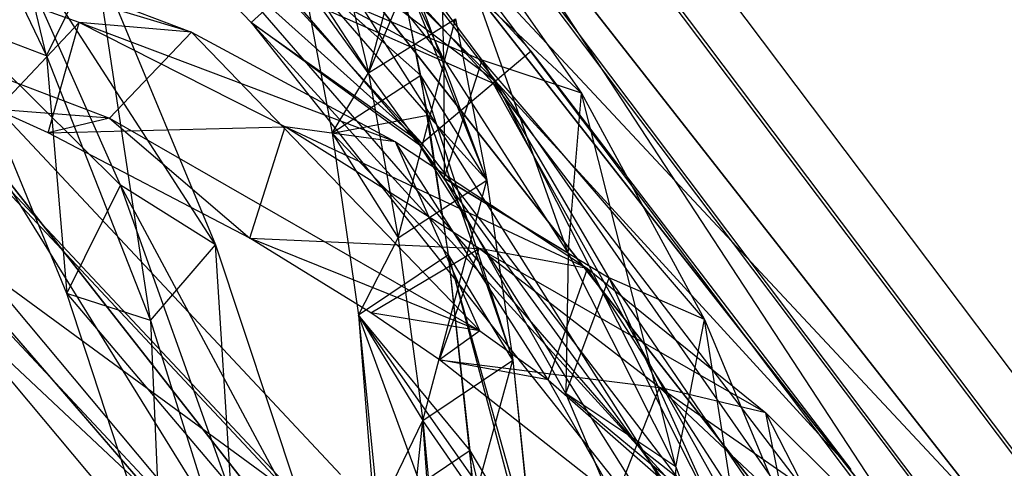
# Model space of a CAD drawing. Extents: x 5.4 to 34.8, y -14.7 to 14.7.
# Tile 244 of 251: x 29.8 to 32.2, y 8.1 to 9.2. Entities that reach past the tile are written whole.
import ezdxf

# ---------------------------------------------------------------- set-up
doc = ezdxf.new("R2010")
doc.units = 0
doc.header["$LTSCALE"] = 2.54
doc.layers.get('0').update_dxf_attribs({"color": 13, "linetype": 'CONTINUOUS'})

# ---------------------------------------------------------------- blocks, each defined once
blk = doc.blocks.new('BOHO_S_PM_7777_STL')
at = {"color": 0}
for p, q in [((29.1443, 10.862, 12.3575), (30.9388, 9.0764, 12.3575)), ((29.1443, 10.862, 12.3575), (30.9388, 9.0764, 12.3575)), ((31.0253, 9.149, 12.1533), (30.1613, 10.0896, 12.1533)), ((30.1613, 10.0896, 12.1533), (30.9388, 9.0764, 12.3575)), ((30.1613, 10.0896, 12.1533), (30.9388, 9.0764, 12.3575)), ((31.0253, 9.149, 12.1533), (30.1613, 10.0896, 12.1533)), ((29.8496, 9.1376, 13.9135), (29.6348, 10.0279, 13.3773)), ((29.8496, 9.1376, 13.9135), (29.6348, 10.0279, 13.3773)), ((30.0764, 10.0043, 11.9533), (30.9331, 9.0717, 11.9533)), ((30.0764, 10.0043, 11.9533), (30.9331, 9.0717, 11.9533)), ((30.8134, 9.1291, 10.749), (30.4195, 9.9746, 9.7644)), ((30.8134, 9.1291, 10.749), (30.4195, 9.9746, 9.7644)), ((30.5628, 8.1228, 2.1533), (28.8925, 9.9031, 2.1533)), ((30.5628, 8.1228, 2.1533), (28.8925, 9.9031, 2.1533)), ((31.2959, 8.1812, 4.4547), (29.7969, 9.9088, 4.4547)), ((31.2959, 8.1812, 4.6547), (29.7969, 9.9088, 4.4547)), ((31.2959, 8.1812, 4.4547), (29.7969, 9.9088, 4.4547)), ((31.2959, 8.1812, 4.6547), (29.7969, 9.9088, 4.4547)), ((31.2959, 8.1812, 4.6547), (29.7969, 9.9088, 4.6547)), ((31.2959, 8.1812, 4.6547), (29.7969, 9.9088, 4.6547)), ((30.76, 8.9264, 12.3618), (29.917, 9.844, 12.3618)), ((29.917, 9.844, 12.3618), (30.9388, 9.0764, 12.3575)), ((29.917, 9.844, 12.3618), (30.9388, 9.0764, 12.3575)), ((30.76, 8.9264, 12.3618), (29.917, 9.844, 12.3618)), ((32.6166, 7.8075, 7.6533), (31.071, 9.8586, 7.6533)), ((32.6166, 7.8075, 7.6533), (31.071, 9.8586, 7.6533)), ((30.4736, 8.0535, 2.3575), (28.8175, 9.8184, 2.3575)), ((30.4736, 8.0535, 2.3575), (28.8175, 9.8184, 2.3575)), ((28.8127, 9.8129, 1.9533), (30.4678, 8.0489, 1.9533)), ((28.8127, 9.8129, 1.9533), (30.4678, 8.0489, 1.9533)), ((32.1692, 7.9856, 10.1567), (30.7322, 9.8147, 10.1567)), ((30.7322, 9.8147, 9.9567), (32.0025, 7.8751, 9.9567)), ((30.7322, 9.8147, 9.9567), (32.0025, 7.8751, 9.9567)), ((30.7322, 9.8147, 9.9567), (32.1692, 7.9856, 9.9567)), ((30.7322, 9.8147, 9.9567), (32.1692, 7.9856, 9.9567)), ((30.7322, 9.8147, 9.9567), (32.1692, 7.9856, 10.1567)), ((30.7322, 9.8147, 9.9567), (32.1692, 7.9856, 10.1567)), ((32.1692, 7.9856, 10.1567), (30.7322, 9.8147, 10.1567)), ((30.9815, 9.778, 7.4533), (32.5145, 7.7437, 7.4533)), ((30.9815, 9.778, 7.4533), (32.5145, 7.7437, 7.4533)), ((30.987, 9.7829, 7.8575), (32.5207, 7.7476, 7.8575)), ((30.987, 9.7829, 7.8575), (32.5207, 7.7476, 7.8575)), ((29.8321, 9.7587, 12.1618), (30.76, 8.9264, 12.3618)), ((29.8321, 9.7587, 12.1618), (30.76, 8.9264, 12.3618)), ((29.8321, 9.7587, 12.1618), (30.3459, 9.219, 12.1618)), ((29.8321, 9.7587, 12.1618), (30.3459, 9.219, 12.1618)), ((29.5617, 9.7354, 13.3333), (29.8496, 9.1376, 13.9135)), ((29.5617, 9.7354, 13.3333), (29.8496, 9.1376, 13.9135)), ((32.1692, 7.9856, 10.1567), (30.5854, 9.6789, 10.1567)), ((30.5854, 9.6789, 10.1567), (32.0025, 7.8751, 10.1567)), ((32.1692, 7.9856, 10.1567), (30.5854, 9.6789, 10.1567)), ((32.0025, 7.8751, 10.1567), (30.5854, 9.6789, 9.9567)), ((30.5854, 9.6789, 9.9567), (32.0025, 7.8751, 9.9567)), ((32.0025, 7.8751, 10.1567), (30.5854, 9.6789, 9.9567)), ((30.5854, 9.6789, 10.1567), (32.0025, 7.8751, 10.1567)), ((30.5854, 9.6789, 9.9567), (32.0025, 7.8751, 9.9567)), ((28.6579, 9.6382, 1.9575), (30.2836, 7.9056, 1.9575)), ((28.6579, 9.6382, 1.9575), (30.2836, 7.9056, 1.9575)), ((32.3228, 7.6239, 7.8618), (30.8135, 9.6268, 7.8618)), ((32.3228, 7.6239, 7.8618), (30.8135, 9.6268, 7.8618)), ((29.9288, 9.2188, 4.7773), (28.8587, 9.6016, 3.1935)), ((30.201, 9.1949, 4.9012), (28.8587, 9.6016, 3.1935)), ((29.9288, 9.2188, 4.7773), (28.8587, 9.6016, 3.1935)), ((30.201, 9.1949, 4.9012), (28.8587, 9.6016, 3.1935)), ((30.8081, 9.6218, 7.4575), (32.3165, 7.62, 7.4575)), ((30.8081, 9.6218, 7.4575), (32.3165, 7.62, 7.4575)), ((29.1374, 9.6004, 3.3043), (30.201, 9.1949, 4.9012)), ((29.1374, 9.6004, 3.3043), (30.201, 9.1949, 4.9012)), ((30.9066, 9.127, 11.1349), (30.556, 9.5987, 10.3822)), ((31.1471, 9.0473, 11.2955), (30.556, 9.5987, 10.3822)), ((30.9066, 9.127, 11.1349), (30.556, 9.5987, 10.3822)), ((31.1471, 9.0473, 11.2955), (30.556, 9.5987, 10.3822)), ((30.6302, 9.0966, 12.0943), (30.7558, 9.5701, 11.2453)), ((30.6302, 9.0966, 12.0943), (30.7558, 9.5701, 11.2453)), ((31.8318, 7.7619, 4.4547), (30.4351, 9.5398, 4.4547)), ((30.4351, 9.5398, 4.4547), (31.8318, 7.7619, 4.6547)), ((30.4351, 9.5398, 4.4547), (31.8318, 7.7619, 4.6547)), ((30.4351, 9.5398, 4.6547), (31.8318, 7.7619, 4.6547)), ((30.4351, 9.5398, 4.4547), (31.2959, 8.1812, 4.4547)), ((30.4351, 9.5398, 4.4547), (31.2959, 8.1812, 4.4547)), ((31.8318, 7.7619, 4.4547), (30.4351, 9.5398, 4.4547)), ((30.4351, 9.5398, 4.6547), (31.8318, 7.7619, 4.6547)), ((30.4351, 9.5398, 4.6547), (31.2959, 8.1812, 4.6547)), ((30.4351, 9.5398, 4.6547), (31.2959, 8.1812, 4.6547)), ((30.4753, 9.5509, 10.0428), (30.8134, 9.1291, 10.749)), ((30.4753, 9.5509, 10.0428), (30.8134, 9.1291, 10.749)), ((30.7241, 9.5462, 7.6618), (32.2207, 7.5602, 7.6618)), ((30.7241, 9.5462, 7.6618), (32.2207, 7.5602, 7.6618)), ((31.1147, 8.6594, 11.4341), (30.8036, 9.5388, 10.5407)), ((30.8036, 9.5388, 10.5407), (31.1471, 9.0473, 11.2955)), ((31.1147, 8.6594, 11.4341), (30.8036, 9.5388, 10.5407)), ((30.8134, 9.1291, 10.749), (30.8036, 9.5388, 10.5407)), ((30.8134, 9.1291, 10.749), (30.8036, 9.5388, 10.5407)), ((30.8036, 9.5388, 10.5407), (31.1471, 9.0473, 11.2955)), ((30.0292, 8.8242, 14.4715), (29.7297, 9.4987, 13.8644)), ((30.2593, 8.6794, 14.5983), (29.7297, 9.4987, 13.8644)), ((30.0292, 8.8242, 14.4715), (29.7297, 9.4987, 13.8644)), ((30.2593, 8.6794, 14.5983), (29.7297, 9.4987, 13.8644)), ((30.785, 9.4638, 11.4702), (30.6302, 9.0966, 12.0943)), ((30.785, 9.4638, 11.4702), (30.6302, 9.0966, 12.0943)), ((30.7575, 9.0901, 12.5886), (30.6785, 9.479, 11.917)), ((30.9174, 8.8363, 12.5818), (30.6785, 9.479, 11.917)), ((30.7575, 9.0901, 12.5886), (30.6785, 9.479, 11.917)), ((30.9174, 8.8363, 12.5818), (30.6785, 9.479, 11.917)), ((30.5473, 9.4487, 11.4235), (30.6302, 9.0966, 12.0943)), ((30.5473, 9.4487, 11.4235), (30.6302, 9.0966, 12.0943)), ((30.5473, 9.4487, 11.4235), (30.6302, 9.0966, 12.0943)), ((29.8496, 9.1376, 13.9135), (29.9676, 9.3796, 14.0031)), ((29.8496, 9.1376, 13.9135), (29.9676, 9.3796, 14.0031)), ((30.1014, 8.496, 14.4697), (29.9676, 9.3796, 14.0031)), ((29.9676, 9.3796, 14.0031), (30.2593, 8.6794, 14.5983)), ((30.1014, 8.496, 14.4697), (29.9676, 9.3796, 14.0031)), ((29.9676, 9.3796, 14.0031), (30.2593, 8.6794, 14.5983)), ((30.7741, 8.994, 12.7389), (30.7015, 9.3759, 12.1065)), ((30.7015, 9.3759, 12.1065), (30.9174, 8.8363, 12.5818)), ((30.7015, 9.3759, 12.1065), (30.9174, 8.8363, 12.5818)), ((30.7741, 8.994, 12.7389), (30.7015, 9.3759, 12.1065)), ((30.7575, 9.0901, 12.5886), (30.4669, 9.3481, 12.0846)), ((30.4669, 9.3481, 12.0846), (30.5427, 8.9505, 12.7447)), ((30.7575, 9.0901, 12.5886), (30.4669, 9.3481, 12.0846)), ((30.4669, 9.3481, 12.0846), (30.5427, 8.9505, 12.7447)), ((30.4669, 9.3481, 12.0846), (30.6302, 9.0966, 12.0943)), ((30.4669, 9.3481, 12.0846), (30.6302, 9.0966, 12.0943)), ((30.4669, 9.3481, 12.0846), (30.7741, 8.994, 12.7389)), ((30.4669, 9.3481, 12.0846), (30.7741, 8.994, 12.7389)), ((30.4669, 9.3481, 12.0846), (30.5427, 8.9505, 12.7447)), ((29.0834, 9.3368, 3.4373), (30.0021, 8.9865, 4.8168)), ((29.0834, 9.3368, 3.4373), (30.0021, 8.9865, 4.8168)), ((30.4299, 9.2946, 11.9575), (30.3459, 9.219, 12.1618)), ((30.4299, 9.2946, 11.9575), (30.3459, 9.219, 12.1618)), ((30.4299, 9.2946, 11.9575), (30.7543, 8.9216, 11.9575)), ((30.4299, 9.2946, 11.9575), (30.7543, 8.9216, 11.9575)), ((30.4299, 9.2946, 11.9575), (30.9331, 9.0717, 11.9533)), ((30.4299, 9.2946, 11.9575), (30.9331, 9.0717, 11.9533)), ((30.8134, 9.1291, 10.749), (30.4762, 9.3099, 10.3979)), ((30.8134, 9.1291, 10.749), (30.4762, 9.3099, 10.3979)), ((30.8143, 8.8416, 11.1316), (30.4762, 9.3099, 10.3979)), ((30.4762, 9.3099, 10.3979), (30.9066, 9.127, 11.1349)), ((30.4762, 9.3099, 10.3979), (30.9066, 9.127, 11.1349)), ((30.8143, 8.8416, 11.1316), (30.4762, 9.3099, 10.3979)), ((29.8496, 9.1376, 13.9135), (29.6261, 9.2234, 13.8053)), ((29.8496, 9.1376, 13.9135), (29.6261, 9.2234, 13.8053)), ((29.8989, 8.5615, 14.4078), (29.6261, 9.2234, 13.8053)), ((29.6261, 9.2234, 13.8053), (30.0292, 8.8242, 14.4715)), ((29.6261, 9.2234, 13.8053), (30.0292, 8.8242, 14.4715)), ((29.8989, 8.5615, 14.4078), (29.6261, 9.2234, 13.8053)), ((30.6302, 9.0966, 12.0943), (30.8418, 9.2276, 11.9268)), ((30.6302, 9.0966, 12.0943), (30.8418, 9.2276, 11.9268)), ((30.6302, 9.0966, 12.0943), (30.8418, 9.2276, 11.9268)), ((30.7026, 8.6968, 12.7379), (30.8418, 9.2276, 11.9268)), ((30.7026, 8.6968, 12.7379), (30.8418, 9.2276, 11.9268)), ((30.8418, 9.2276, 11.9268), (30.9174, 8.8363, 12.5818)), ((30.8418, 9.2276, 11.9268), (30.9174, 8.8363, 12.5818)), ((30.8418, 9.2276, 11.9268), (30.9174, 8.8363, 12.5818)), ((29.1174, 9.2129, 15.0829), (30.5111, 7.6067, 15.0829)), ((30.5111, 7.6067, 15.0829), (29.1174, 9.2129, 14.8829)), ((29.1174, 9.2129, 14.8829), (30.5111, 7.6067, 14.8829)), ((30.5111, 7.6067, 15.0829), (29.1174, 9.2129, 14.8829)), ((29.1174, 9.2129, 15.0829), (30.5111, 7.6067, 15.0829)), ((29.1174, 9.2129, 14.8829), (30.5111, 7.6067, 14.8829)), ((29.729, 9.0075, 4.6944), (29.9288, 9.2188, 4.7773)), ((29.729, 9.0075, 4.6944), (29.9288, 9.2188, 4.7773)), ((29.8539, 8.9509, 4.8902), (29.9288, 9.2188, 4.7773)), ((29.8539, 8.9509, 4.8902), (29.9288, 9.2188, 4.7773)), ((30.4282, 8.9654, 5.5848), (29.9288, 9.2188, 4.7773)), ((30.6963, 8.9296, 5.7148), (29.9288, 9.2188, 4.7773)), ((30.4282, 8.9654, 5.5848), (29.9288, 9.2188, 4.7773)), ((30.6963, 8.9296, 5.7148), (29.9288, 9.2188, 4.7773)), ((30.201, 9.1949, 4.9012), (29.9288, 9.2188, 4.7773)), ((30.201, 9.1949, 4.9012), (29.9288, 9.2188, 4.7773)), ((30.3459, 9.219, 12.1618), (30.76, 8.9264, 12.3618)), ((30.3459, 9.219, 12.1618), (30.76, 8.9264, 12.3618)), ((30.3459, 9.219, 12.1618), (31.5173, 7.9369, 12.3618)), ((30.3459, 9.219, 12.1618), (31.5173, 7.9369, 12.3618)), ((30.3459, 9.219, 12.1618), (31.4185, 7.8681, 12.1618)), ((30.7543, 8.9216, 11.9575), (30.3459, 9.219, 12.1618)), ((30.7543, 8.9216, 11.9575), (30.3459, 9.219, 12.1618)), ((30.3459, 9.219, 12.1618), (31.4185, 7.8681, 12.1618)), ((30.0021, 8.9865, 4.8168), (30.201, 9.1949, 4.9012)), ((30.0021, 8.9865, 4.8168), (30.201, 9.1949, 4.9012)), ((30.901, 8.4716, 6.324), (30.201, 9.1949, 4.9012)), ((30.201, 9.1949, 4.9012), (30.6963, 8.9296, 5.7148)), ((30.901, 8.4716, 6.324), (30.201, 9.1949, 4.9012)), ((30.201, 9.1949, 4.9012), (30.6963, 8.9296, 5.7148)), ((31.0253, 9.149, 12.1533), (30.9331, 9.0717, 11.9533)), ((31.0253, 9.149, 12.1533), (30.9331, 9.0717, 11.9533)), ((31.0253, 9.149, 12.1533), (30.9388, 9.0764, 12.3575)), ((31.0253, 9.149, 12.1533), (30.9388, 9.0764, 12.3575)), ((31.8016, 8.1348, 12.1533), (31.0253, 9.149, 12.1533)), ((31.8016, 8.1348, 12.1533), (31.0253, 9.149, 12.1533)), ((29.8496, 9.1376, 13.9135), (29.8989, 8.5615, 14.4078)), ((29.8496, 9.1376, 13.9135), (29.8989, 8.5615, 14.4078)), ((29.8496, 9.1376, 13.9135), (30.1014, 8.496, 14.4697)), ((29.8496, 9.1376, 13.9135), (30.1014, 8.496, 14.4697)), ((30.8134, 9.1291, 10.749), (30.8143, 8.8416, 11.1316)), ((30.8134, 9.1291, 10.749), (30.8143, 8.8416, 11.1316)), ((30.8134, 9.1291, 10.749), (31.1147, 8.6594, 11.4341)), ((30.8134, 9.1291, 10.749), (31.1147, 8.6594, 11.4341)), ((30.8143, 8.8416, 11.1316), (30.9066, 9.127, 11.1349)), ((30.8143, 8.8416, 11.1316), (30.9066, 9.127, 11.1349)), ((31.214, 8.5994, 11.863), (30.9066, 9.127, 11.1349)), ((31.4459, 8.499, 12.0247), (30.9066, 9.127, 11.1349)), ((31.214, 8.5994, 11.863), (30.9066, 9.127, 11.1349)), ((31.4459, 8.499, 12.0247), (30.9066, 9.127, 11.1349)), ((31.1471, 9.0473, 11.2955), (30.9066, 9.127, 11.1349)), ((31.1471, 9.0473, 11.2955), (30.9066, 9.127, 11.1349)), ((30.5427, 8.9505, 12.7447), (30.6302, 9.0966, 12.0943)), ((30.5427, 8.9505, 12.7447), (30.6302, 9.0966, 12.0943)), ((30.7575, 9.0901, 12.5886), (30.5427, 8.9505, 12.7447)), ((30.7575, 9.0901, 12.5886), (30.5427, 8.9505, 12.7447)), ((30.6302, 9.0966, 12.0943), (30.7026, 8.6968, 12.7379)), ((30.6302, 9.0966, 12.0943), (30.7026, 8.6968, 12.7379)), ((30.8246, 8.6552, 13.2319), (30.7575, 9.0901, 12.5886)), ((30.981, 8.4, 13.2109), (30.7575, 9.0901, 12.5886)), ((30.8246, 8.6552, 13.2319), (30.7575, 9.0901, 12.5886)), ((30.981, 8.4, 13.2109), (30.7575, 9.0901, 12.5886)), ((30.9174, 8.8363, 12.5818), (30.7575, 9.0901, 12.5886)), ((30.9174, 8.8363, 12.5818), (30.7575, 9.0901, 12.5886)), ((30.76, 8.9264, 12.3618), (30.9388, 9.0764, 12.3575)), ((30.76, 8.9264, 12.3618), (30.9388, 9.0764, 12.3575)), ((31.8016, 8.1348, 12.1533), (30.9388, 9.0764, 12.3575)), ((30.9388, 9.0764, 12.3575), (32.3856, 6.9991, 12.3575)), ((31.8016, 8.1348, 12.1533), (30.9388, 9.0764, 12.3575)), ((30.9388, 9.0764, 12.3575), (31.5173, 7.9369, 12.3618)), ((30.9388, 9.0764, 12.3575), (32.3856, 6.9991, 12.3575)), ((30.9388, 9.0764, 12.3575), (31.5173, 7.9369, 12.3618)), ((30.7543, 8.9216, 11.9575), (30.9331, 9.0717, 11.9533)), ((30.7543, 8.9216, 11.9575), (30.9331, 9.0717, 11.9533)), ((31.8817, 7.3723, 11.9575), (30.9331, 9.0717, 11.9533)), ((30.9331, 9.0717, 11.9533), (31.7028, 8.066, 11.9533)), ((31.8817, 7.3723, 11.9575), (30.9331, 9.0717, 11.9533)), ((30.9331, 9.0717, 11.9533), (31.7028, 8.066, 11.9533)), ((31.1147, 8.6594, 11.4341), (31.1471, 9.0473, 11.2955)), ((31.1147, 8.6594, 11.4341), (31.1471, 9.0473, 11.2955)), ((31.3762, 8.1413, 12.0944), (31.1471, 9.0473, 11.2955)), ((31.1471, 9.0473, 11.2955), (31.4459, 8.499, 12.0247)), ((31.3762, 8.1413, 12.0944), (31.1471, 9.0473, 11.2955)), ((31.1471, 9.0473, 11.2955), (31.4459, 8.499, 12.0247)), ((30.0021, 8.9865, 4.8168), (29.729, 9.0075, 4.6944)), ((30.0021, 8.9865, 4.8168), (29.729, 9.0075, 4.6944)), ((29.8539, 8.9509, 4.8902), (29.729, 9.0075, 4.6944)), ((29.8539, 8.9509, 4.8902), (29.729, 9.0075, 4.6944)), ((30.0021, 8.9865, 4.8168), (29.8539, 8.9509, 4.8902)), ((30.0021, 8.9865, 4.8168), (29.8539, 8.9509, 4.8902)), ((30.0021, 8.9865, 4.8168), (30.3429, 8.6963, 5.6867)), ((30.0021, 8.9865, 4.8168), (30.3429, 8.6963, 5.6867)), ((30.0021, 8.9865, 4.8168), (30.901, 8.4716, 6.324)), ((30.0021, 8.9865, 4.8168), (30.901, 8.4716, 6.324)), ((30.5427, 8.9505, 12.7447), (30.7741, 8.994, 12.7389)), ((30.5427, 8.9505, 12.7447), (30.7741, 8.994, 12.7389)), ((30.8246, 8.6552, 13.2319), (30.7741, 8.994, 12.7389)), ((30.7741, 8.994, 12.7389), (30.9174, 8.8363, 12.5818)), ((30.7741, 8.994, 12.7389), (30.9174, 8.8363, 12.5818)), ((30.7741, 8.994, 12.7389), (30.981, 8.4, 13.2109)), ((30.7741, 8.994, 12.7389), (30.981, 8.4, 13.2109)), ((30.8246, 8.6552, 13.2319), (30.7741, 8.994, 12.7389)), ((29.8539, 8.9509, 4.8902), (30.4282, 8.9654, 5.5848)), ((29.8539, 8.9509, 4.8902), (30.4282, 8.9654, 5.5848)), ((30.3429, 8.6963, 5.6867), (30.4282, 8.9654, 5.5848)), ((30.3429, 8.6963, 5.6867), (30.4282, 8.9654, 5.5848)), ((30.8989, 8.6706, 6.3971), (30.4282, 8.9654, 5.5848)), ((31.162, 8.6223, 6.5329), (30.4282, 8.9654, 5.5848)), ((30.8989, 8.6706, 6.3971), (30.4282, 8.9654, 5.5848)), ((31.162, 8.6223, 6.5329), (30.4282, 8.9654, 5.5848)), ((30.6963, 8.9296, 5.7148), (30.4282, 8.9654, 5.5848)), ((30.6963, 8.9296, 5.7148), (30.4282, 8.9654, 5.5848)), ((30.3429, 8.6963, 5.6867), (29.8539, 8.9509, 4.8902)), ((30.3429, 8.6963, 5.6867), (29.8539, 8.9509, 4.8902)), ((30.8246, 8.6552, 13.2319), (30.5427, 8.9505, 12.7447)), ((30.5427, 8.9505, 12.7447), (30.606, 8.5093, 13.3765)), ((30.8246, 8.6552, 13.2319), (30.5427, 8.9505, 12.7447)), ((30.5427, 8.9505, 12.7447), (30.606, 8.5093, 13.3765)), ((30.5427, 8.9505, 12.7447), (30.7026, 8.6968, 12.7379)), ((30.5427, 8.9505, 12.7447), (30.7026, 8.6968, 12.7379)), ((30.8246, 8.6552, 13.2319), (30.5427, 8.9505, 12.7447)), ((31.066, 8.3527, 6.623), (30.6963, 8.9296, 5.7148)), ((30.6963, 8.9296, 5.7148), (31.162, 8.6223, 6.5329)), ((31.066, 8.3527, 6.623), (30.6963, 8.9296, 5.7148)), ((30.901, 8.4716, 6.324), (30.6963, 8.9296, 5.7148)), ((30.901, 8.4716, 6.324), (30.6963, 8.9296, 5.7148)), ((30.6963, 8.9296, 5.7148), (31.162, 8.6223, 6.5329)), ((30.7543, 8.9216, 11.9575), (31.4185, 7.8681, 12.1618)), ((30.7543, 8.9216, 11.9575), (31.4185, 7.8681, 12.1618)), ((30.7543, 8.9216, 11.9575), (31.8817, 7.3723, 11.9575)), ((30.7543, 8.9216, 11.9575), (31.8817, 7.3723, 11.9575)), ((31.5173, 7.9369, 12.3618), (30.76, 8.9264, 12.3618)), ((31.5173, 7.9369, 12.3618), (30.76, 8.9264, 12.3618)), ((31.0212, 7.2246, 15.0829), (29.7211, 8.8794, 15.0829)), ((29.7211, 8.8794, 15.0829), (30.5111, 7.6067, 15.0829)), ((29.7211, 8.8794, 15.0829), (30.5111, 7.6067, 15.0829)), ((29.7211, 8.8794, 14.8829), (30.5111, 7.6067, 14.8829)), ((29.7211, 8.8794, 14.8829), (30.5111, 7.6067, 14.8829)), ((29.7211, 8.8794, 14.8829), (31.0212, 7.2246, 14.8829)), ((29.7211, 8.8794, 14.8829), (31.0212, 7.2246, 14.8829)), ((29.7211, 8.8794, 14.8829), (31.0212, 7.2246, 15.0829)), ((29.7211, 8.8794, 14.8829), (31.0212, 7.2246, 15.0829)), ((31.0212, 7.2246, 15.0829), (29.7211, 8.8794, 15.0829)), ((31.1147, 8.6594, 11.4341), (30.8143, 8.8416, 11.1316)), ((31.1147, 8.6594, 11.4341), (30.8143, 8.8416, 11.1316)), ((31.1093, 8.3193, 11.8393), (30.8143, 8.8416, 11.1316)), ((30.8143, 8.8416, 11.1316), (31.214, 8.5994, 11.863)), ((30.8143, 8.8416, 11.1316), (31.214, 8.5994, 11.863)), ((31.1093, 8.3193, 11.8393), (30.8143, 8.8416, 11.1316)), ((29.8989, 8.5615, 14.4078), (30.0292, 8.8242, 14.4715)), ((29.8989, 8.5615, 14.4078), (30.0292, 8.8242, 14.4715)), ((30.2868, 8.1033, 15.0511), (30.0292, 8.8242, 14.4715)), ((30.5069, 7.9342, 15.165), (30.0292, 8.8242, 14.4715)), ((30.2868, 8.1033, 15.0511), (30.0292, 8.8242, 14.4715)), ((30.5069, 7.9342, 15.165), (30.0292, 8.8242, 14.4715)), ((30.2593, 8.6794, 14.5983), (30.0292, 8.8242, 14.4715)), ((30.2593, 8.6794, 14.5983), (30.0292, 8.8242, 14.4715)), ((30.7026, 8.6968, 12.7379), (30.9174, 8.8363, 12.5818)), ((30.7026, 8.6968, 12.7379), (30.9174, 8.8363, 12.5818)), ((30.7624, 8.2541, 13.3555), (30.9174, 8.8363, 12.5818)), ((30.7624, 8.2541, 13.3555), (30.9174, 8.8363, 12.5818)), ((30.9174, 8.8363, 12.5818), (30.981, 8.4, 13.2109)), ((30.9174, 8.8363, 12.5818), (30.981, 8.4, 13.2109)), ((30.9174, 8.8363, 12.5818), (30.981, 8.4, 13.2109)), ((30.901, 8.4716, 6.324), (30.3429, 8.6963, 5.6867)), ((30.901, 8.4716, 6.324), (30.3429, 8.6963, 5.6867)), ((30.636, 8.5152, 6.1903), (30.3429, 8.6963, 5.6867)), ((30.3429, 8.6963, 5.6867), (30.8989, 8.6706, 6.3971)), ((30.636, 8.5152, 6.1903), (30.3429, 8.6963, 5.6867)), ((30.3429, 8.6963, 5.6867), (30.8989, 8.6706, 6.3971)), ((30.606, 8.5093, 13.3765), (30.7026, 8.6968, 12.7379)), ((30.606, 8.5093, 13.3765), (30.7026, 8.6968, 12.7379)), ((30.7026, 8.6968, 12.7379), (30.7624, 8.2541, 13.3555)), ((30.7026, 8.6968, 12.7379), (30.7624, 8.2541, 13.3555)), ((30.1014, 8.496, 14.4697), (30.2593, 8.6794, 14.5983)), ((30.1014, 8.496, 14.4697), (30.2593, 8.6794, 14.5983)), ((30.315, 7.8164, 15.0037), (30.2593, 8.6794, 14.5983)), ((30.2593, 8.6794, 14.5983), (30.5069, 7.9342, 15.165)), ((30.315, 7.8164, 15.0037), (30.2593, 8.6794, 14.5983)), ((30.2593, 8.6794, 14.5983), (30.5069, 7.9342, 15.165)), ((30.636, 8.5152, 6.1903), (30.8989, 8.6706, 6.3971)), ((30.636, 8.5152, 6.1903), (30.8989, 8.6706, 6.3971)), ((30.8029, 8.401, 6.4872), (30.8989, 8.6706, 6.3971)), ((30.8029, 8.401, 6.4872), (30.8989, 8.6706, 6.3971)), ((31.3368, 8.3343, 7.2098), (30.8989, 8.6706, 6.3971)), ((31.5943, 8.2729, 7.3511), (30.8989, 8.6706, 6.3971)), ((31.3368, 8.3343, 7.2098), (30.8989, 8.6706, 6.3971)), ((31.5943, 8.2729, 7.3511), (30.8989, 8.6706, 6.3971)), ((31.162, 8.6223, 6.5329), (30.8989, 8.6706, 6.3971)), ((31.162, 8.6223, 6.5329), (30.8989, 8.6706, 6.3971)), ((30.8246, 8.6552, 13.2319), (30.606, 8.5093, 13.3765)), ((30.8246, 8.6552, 13.2319), (30.606, 8.5093, 13.3765)), ((30.8246, 8.6552, 13.2319), (30.606, 8.5093, 13.3765)), ((30.8772, 8.1813, 13.8482), (30.8246, 8.6552, 13.2319)), ((31.03, 7.9251, 13.8153), (30.8246, 8.6552, 13.2319)), ((30.8772, 8.1813, 13.8482), (30.8246, 8.6552, 13.2319)), ((31.03, 7.9251, 13.8153), (30.8246, 8.6552, 13.2319)), ((30.981, 8.4, 13.2109), (30.8246, 8.6552, 13.2319)), ((30.981, 8.4, 13.2109), (30.8246, 8.6552, 13.2319)), ((30.883, 8.1154, 13.9285), (30.8246, 8.6552, 13.2319)), ((30.981, 8.4, 13.2109), (30.8246, 8.6552, 13.2319)), ((30.981, 8.4, 13.2109), (30.8246, 8.6552, 13.2319)), ((30.8246, 8.6552, 13.2319), (31.0353, 7.8592, 13.8942)), ((30.8246, 8.6552, 13.2319), (31.0353, 7.8592, 13.8942)), ((30.883, 8.1154, 13.9285), (30.8246, 8.6552, 13.2319)), ((31.1147, 8.6594, 11.4341), (31.1093, 8.3193, 11.8393)), ((31.1147, 8.6594, 11.4341), (31.1093, 8.3193, 11.8393)), ((31.1147, 8.6594, 11.4341), (31.3762, 8.1413, 12.0944)), ((31.1147, 8.6594, 11.4341), (31.3762, 8.1413, 12.0944)), ((30.4736, 8.0535, 2.3575), (29.6859, 8.6301, 2.3618)), ((29.6859, 8.6301, 2.3618), (30.2894, 7.9101, 2.3618)), ((30.4736, 8.0535, 2.3575), (29.6859, 8.6301, 2.3618)), ((29.6859, 8.6301, 2.3618), (30.2894, 7.9101, 2.3618)), ((31.066, 8.3527, 6.623), (31.162, 8.6223, 6.5329)), ((31.066, 8.3527, 6.623), (31.162, 8.6223, 6.5329)), ((31.6865, 7.8111, 7.8345), (31.162, 8.6223, 6.5329)), ((31.162, 8.6223, 6.5329), (31.5943, 8.2729, 7.3511)), ((31.6865, 7.8111, 7.8345), (31.162, 8.6223, 6.5329)), ((31.162, 8.6223, 6.5329), (31.5943, 8.2729, 7.3511)), ((31.1093, 8.3193, 11.8393), (31.214, 8.5994, 11.863)), ((31.1093, 8.3193, 11.8393), (31.214, 8.5994, 11.863)), ((31.478, 8.0154, 12.5618), (31.214, 8.5994, 11.863)), ((31.7003, 7.8896, 12.7192), (31.214, 8.5994, 11.863)), ((31.478, 8.0154, 12.5618), (31.214, 8.5994, 11.863)), ((31.7003, 7.8896, 12.7192), (31.214, 8.5994, 11.863)), ((31.4459, 8.499, 12.0247), (31.214, 8.5994, 11.863)), ((31.4459, 8.499, 12.0247), (31.214, 8.5994, 11.863)), ((30.1014, 8.496, 14.4697), (29.8989, 8.5615, 14.4078)), ((30.1014, 8.496, 14.4697), (29.8989, 8.5615, 14.4078)), ((30.1301, 7.8558, 14.9865), (29.8989, 8.5615, 14.4078)), ((29.8989, 8.5615, 14.4078), (30.2868, 8.1033, 15.0511)), ((29.8989, 8.5615, 14.4078), (30.2868, 8.1033, 15.0511)), ((30.1301, 7.8558, 14.9865), (29.8989, 8.5615, 14.4078)), ((29.5965, 8.5494, 2.1618), (30.1944, 7.8362, 2.1618)), ((29.5965, 8.5494, 2.1618), (30.1944, 7.8362, 2.1618)), ((29.5965, 8.5494, 2.1618), (30.2836, 7.9056, 1.9575)), ((29.5965, 8.5494, 2.1618), (30.2836, 7.9056, 1.9575)), ((30.8772, 8.1813, 13.8482), (30.606, 8.5093, 13.3765)), ((30.606, 8.5093, 13.3765), (30.6542, 8.0311, 13.9815)), ((30.8772, 8.1813, 13.8482), (30.606, 8.5093, 13.3765)), ((30.606, 8.5093, 13.3765), (30.6542, 8.0311, 13.9815)), ((30.606, 8.5093, 13.3765), (30.7624, 8.2541, 13.3555)), ((30.606, 8.5093, 13.3765), (30.7624, 8.2541, 13.3555)), ((30.606, 8.5093, 13.3765), (30.685, 7.5229, 14.5611)), ((30.9127, 7.6751, 14.4388), (30.606, 8.5093, 13.3765)), ((30.606, 8.5093, 13.3765), (30.883, 8.1154, 13.9285)), ((30.606, 8.5093, 13.3765), (30.883, 8.1154, 13.9285)), ((30.9127, 7.6751, 14.4388), (30.606, 8.5093, 13.3765)), ((30.606, 8.5093, 13.3765), (30.685, 7.5229, 14.5611)), ((30.606, 8.5093, 13.3765), (30.7624, 8.2541, 13.3555)), ((30.901, 8.4716, 6.324), (30.636, 8.5152, 6.1903)), ((30.901, 8.4716, 6.324), (30.636, 8.5152, 6.1903)), ((30.8029, 8.401, 6.4872), (30.636, 8.5152, 6.1903)), ((30.8029, 8.401, 6.4872), (30.636, 8.5152, 6.1903)), ((30.1014, 8.496, 14.4697), (30.1301, 7.8558, 14.9865)), ((30.1014, 8.496, 14.4697), (30.315, 7.8164, 15.0037)), ((30.1014, 8.496, 14.4697), (30.1301, 7.8558, 14.9865)), ((30.1014, 8.496, 14.4697), (30.315, 7.8164, 15.0037)), ((31.3762, 8.1413, 12.0944), (31.4459, 8.499, 12.0247)), ((31.3762, 8.1413, 12.0944), (31.4459, 8.499, 12.0247)), ((31.591, 7.5735, 12.7274), (31.4459, 8.499, 12.0247)), ((31.4459, 8.499, 12.0247), (31.7003, 7.8896, 12.7192)), ((31.591, 7.5735, 12.7274), (31.4459, 8.499, 12.0247)), ((31.4459, 8.499, 12.0247), (31.7003, 7.8896, 12.7192)), ((30.901, 8.4716, 6.324), (30.8029, 8.401, 6.4872)), ((30.901, 8.4716, 6.324), (30.8029, 8.401, 6.4872)), ((30.901, 8.4716, 6.324), (31.066, 8.3527, 6.623)), ((30.901, 8.4716, 6.324), (31.066, 8.3527, 6.623)), ((30.7624, 8.2541, 13.3555), (30.981, 8.4, 13.2109)), ((30.7624, 8.2541, 13.3555), (30.981, 8.4, 13.2109)), ((30.7624, 8.2541, 13.3555), (30.981, 8.4, 13.2109)), ((31.066, 8.3527, 6.623), (30.8029, 8.401, 6.4872)), ((31.066, 8.3527, 6.623), (30.8029, 8.401, 6.4872)), ((31.23, 8.0649, 7.2874), (30.8029, 8.401, 6.4872)), ((30.8029, 8.401, 6.4872), (31.3368, 8.3343, 7.2098)), ((30.8029, 8.401, 6.4872), (31.3368, 8.3343, 7.2098)), ((31.23, 8.0649, 7.2874), (30.8029, 8.401, 6.4872)), ((30.807, 7.775, 13.9486), (30.981, 8.4, 13.2109)), ((30.807, 7.775, 13.9486), (30.981, 8.4, 13.2109)), ((30.981, 8.4, 13.2109), (31.03, 7.9251, 13.8153)), ((30.981, 8.4, 13.2109), (31.03, 7.9251, 13.8153)), ((30.981, 8.4, 13.2109), (31.0353, 7.8592, 13.8942)), ((30.981, 8.4, 13.2109), (31.0353, 7.8592, 13.8942)), ((31.066, 8.3527, 6.623), (31.23, 8.0649, 7.2874)), ((31.066, 8.3527, 6.623), (31.23, 8.0649, 7.2874)), ((31.066, 8.3527, 6.623), (31.6865, 7.8111, 7.8345)), ((31.066, 8.3527, 6.623), (31.6865, 7.8111, 7.8345)), ((31.3762, 8.1413, 12.0944), (31.1093, 8.3193, 11.8393)), ((31.3762, 8.1413, 12.0944), (31.1093, 8.3193, 11.8393)), ((31.3536, 7.7453, 12.5216), (31.1093, 8.3193, 11.8393)), ((31.1093, 8.3193, 11.8393), (31.478, 8.0154, 12.5618)), ((31.1093, 8.3193, 11.8393), (31.478, 8.0154, 12.5618)), ((31.3536, 7.7453, 12.5216), (31.1093, 8.3193, 11.8393)), ((31.23, 8.0649, 7.2874), (31.3368, 8.3343, 7.2098)), ((31.23, 8.0649, 7.2874), (31.3368, 8.3343, 7.2098)), ((31.7383, 7.9564, 8.0189), (31.3368, 8.3343, 7.2098)), ((31.9891, 7.8811, 8.1653), (31.3368, 8.3343, 7.2098)), ((31.7383, 7.9564, 8.0189), (31.3368, 8.3343, 7.2098)), ((31.9891, 7.8811, 8.1653), (31.3368, 8.3343, 7.2098)), ((31.5943, 8.2729, 7.3511), (31.3368, 8.3343, 7.2098)), ((31.5943, 8.2729, 7.3511), (31.3368, 8.3343, 7.2098)), ((32.0285, 7.426, 8.5819), (31.5943, 8.2729, 7.3511)), ((31.5943, 8.2729, 7.3511), (31.9891, 7.8811, 8.1653)), ((32.0285, 7.426, 8.5819), (31.5943, 8.2729, 7.3511)), ((31.6865, 7.8111, 7.8345), (31.5943, 8.2729, 7.3511)), ((31.6865, 7.8111, 7.8345), (31.5943, 8.2729, 7.3511)), ((31.5943, 8.2729, 7.3511), (31.9891, 7.8811, 8.1653)), ((30.6542, 8.0311, 13.9815), (30.7624, 8.2541, 13.3555)), ((30.6542, 8.0311, 13.9815), (30.7624, 8.2541, 13.3555)), ((30.685, 7.5229, 14.5611), (30.7624, 8.2541, 13.3555)), ((30.685, 7.5229, 14.5611), (30.7624, 8.2541, 13.3555)), ((30.7624, 8.2541, 13.3555), (30.807, 7.775, 13.9486)), ((30.7624, 8.2541, 13.3555), (30.807, 7.775, 13.9486)), ((31.0353, 7.8592, 13.8942), (30.7624, 8.2541, 13.3555)), ((31.0353, 7.8592, 13.8942), (30.7624, 8.2541, 13.3555)), ((30.8339, 7.2659, 14.5187), (30.7624, 8.2541, 13.3555)), ((30.8339, 7.2659, 14.5187), (30.7624, 8.2541, 13.3555)), ((30.8772, 8.1813, 13.8482), (30.6542, 8.0311, 13.9815)), ((30.8772, 8.1813, 13.8482), (30.6542, 8.0311, 13.9815)), ((30.9127, 7.6751, 14.4388), (30.8772, 8.1813, 13.8482)), ((31.0617, 7.4182, 14.3964), (30.8772, 8.1813, 13.8482)), ((30.9127, 7.6751, 14.4388), (30.8772, 8.1813, 13.8482)), ((31.0617, 7.4182, 14.3964), (30.8772, 8.1813, 13.8482)), ((31.03, 7.9251, 13.8153), (30.8772, 8.1813, 13.8482)), ((31.03, 7.9251, 13.8153), (30.8772, 8.1813, 13.8482)), ((31.8318, 7.7619, 4.4547), (31.2959, 8.1812, 4.4547)), ((31.8318, 7.7619, 4.4547), (31.2959, 8.1812, 4.4547)), ((32.4901, 6.2305, 4.4547), (31.2959, 8.1812, 4.4547)), ((32.4901, 6.2305, 4.6547), (31.2959, 8.1812, 4.4547)), ((32.4901, 6.2305, 4.4547), (31.2959, 8.1812, 4.4547)), ((32.4901, 6.2305, 4.6547), (31.2959, 8.1812, 4.4547)), ((32.4901, 6.2305, 4.6547), (31.2959, 8.1812, 4.6547)), ((31.2959, 8.1812, 4.6547), (31.2959, 8.1812, 4.4547)), ((31.2959, 8.1812, 4.6547), (31.2959, 8.1812, 4.4547)), ((31.8318, 7.7619, 4.6547), (31.2959, 8.1812, 4.6547)), ((32.4901, 6.2305, 4.6547), (31.2959, 8.1812, 4.6547)), ((31.8318, 7.7619, 4.6547), (31.2959, 8.1812, 4.6547)), ((31.3762, 8.1413, 12.0944), (31.3536, 7.7453, 12.5216)), ((31.3762, 8.1413, 12.0944), (31.3536, 7.7453, 12.5216)), ((31.3762, 8.1413, 12.0944), (31.591, 7.5735, 12.7274)), ((31.3762, 8.1413, 12.0944), (31.591, 7.5735, 12.7274))]:
    blk.add_line(p, q, dxfattribs=at)

msp = doc.modelspace()

# ---------------------------------------------------------------- block references
at = {"color": 0}
msp.add_blockref('BOHO_S_PM_7777_STL', (0, 0), dxfattribs=at)

doc.saveas('drawing.dxf')
